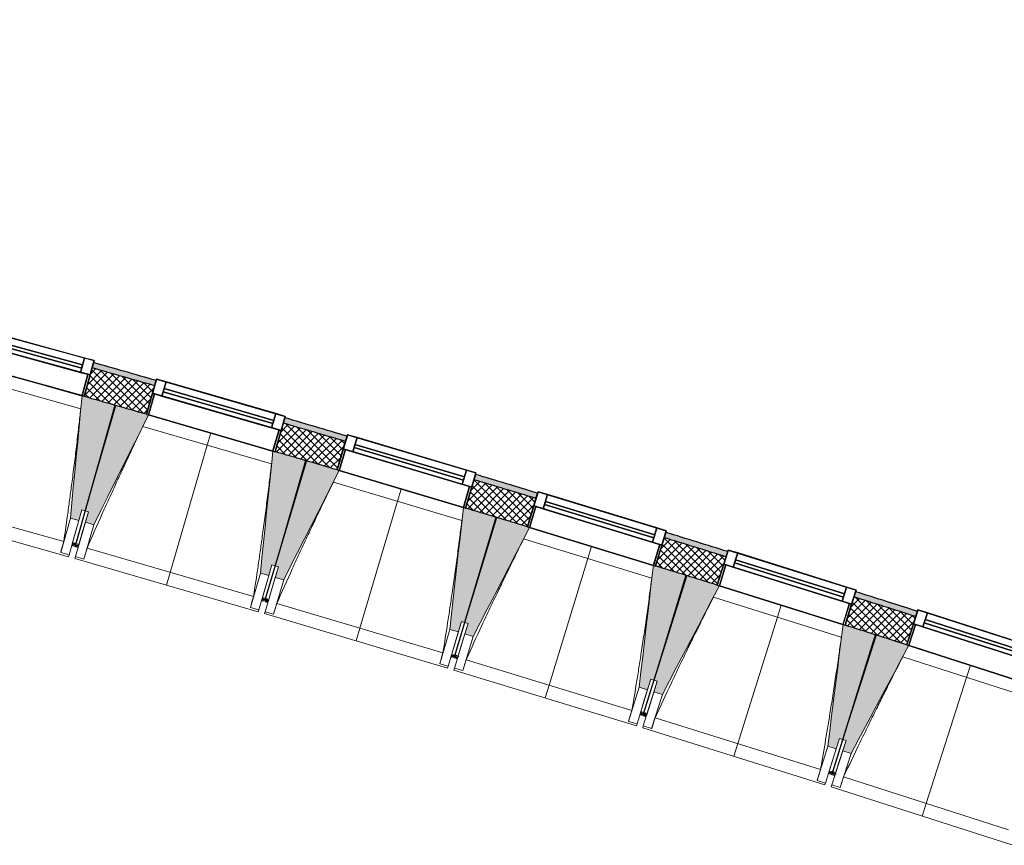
# Model space of a CAD drawing. Header units: centimetres. Extents: x -2631 to 3067, y -3659 to 381.
# Tile 142 of 149: x 1278 to 1727, y -3607 to -3231. Entities that reach past the tile are written whole.
import ezdxf

# ---------------------------------------------------------------- set-up
doc = ezdxf.new("R2010")
doc.units = ezdxf.units.CM
doc.linetypes.add('Tiret_2_', pattern=[0.25, 0.125, -0.125])
for name, color, linetype, lineweight in [('0-1', 7, 'Continuous', 5), ('ANNOTATIONS-1', 7, 'Continuous', 25), ('HACHURE_C-3', 7, 'Continuous', 18), ('MENUISERIES', 7, 'Continuous', 18), ('MENUISERIES-1', 7, 'Continuous', 25), ('MUR', 7, 'Continuous', 25), ('MUR_C', 7, 'Continuous', 25), ('OSSATURE', 7, 'Continuous', 18), ('OSSATURE_C', 7, 'Continuous', 18), ('SOL', 7, 'Continuous', 25), ('Z', 7, 'Continuous', 18)]:
    doc.layers.add(name, color=color, linetype=linetype, lineweight=lineweight)
doc.layers.add('A-ANNO-NPLT', color=7, linetype='Continuous', lineweight=25, plot=False)
for name, color, linetype, lineweight, true_color in [('A-GLAZ-GLAS', 7, 'Continuous', 25, 0x5c63b1), ('ANNOTATIONS-3', 4, 'Tiret_2_', 100, 0x00ffff), ('HACHURE_C-2', 7, 'Continuous', 5, 0xdadada), ('MENUISERIES-2', 7, 'Continuous', 25, 0x5c63b1), ('OSSATURE-1', 7, 'Continuous', 5, 0x787878), ('OSSATURE-2', 5, 'Continuous', 25, 0x0000ff)]:
    doc.layers.add(name, color=color, linetype=linetype, lineweight=lineweight, true_color=true_color)

# ---------------------------------------------------------------- blocks, each defined once
blk = doc.blocks.new('XXX_VIDE FENETRE - 590-V22-2021_015_1114_DCE_1_50_Sols')
at = {"layer": 'A-ANNO-NPLT'}
for p, q in [((-30.51, 0), (-30.51, -10)), ((-29.51, 0), (-30.51, 0)), ((-29.51, -10), (-29.51, 0)), ((30.51, 0), (29.51, 0)), ((29.51, 0), (29.51, -10)), ((30.51, -10), (30.51, 0)), ((-30.51, -10), (-29.51, -10)), ((-26.01, -10), (-30.51, -10)), ((-30.51, -10), (-30.51, -16.75)), ((-26.01, -16.75), (-26.01, -10)), ((26.01, -10), (26.01, -16.75)), ((30.51, -10), (26.01, -10)), ((29.51, -10), (30.51, -10)), ((30.51, -16.75), (30.51, -10)), ((-30.51, -16.75), (-26.01, -16.75)), ((26.01, -16.75), (30.51, -16.75))]:
    blk.add_line(p, q, dxfattribs=at)
at = {"layer": 'A-GLAZ-GLAS'}
for p, q in [((26.01, -12), (-26.01, -12)), ((-26.01, -12), (-26.01, -13.5)), ((26.01, -13.5), (26.01, -12)), ((-26.01, -13.5), (26.01, -13.5))]:
    blk.add_line(p, q, dxfattribs=at)
at = {"layer": 'MENUISERIES-1'}
for p, q in [((-30.51, 0), (29.55, 0)), ((-30.51, -10), (-30.51, 0)), ((29.51, 0), (-29.51, 0)), ((29.51, -0.22), (29.51, 0)), ((-29.51, -0.06), (-29.51, -10)), ((29.51, -10), (29.51, -0.28)), ((30.51, -0.29), (30.51, -10)), ((30.51, -10), (-30.51, -10)), ((-30.51, -16.75), (-30.51, -10)), ((-30.51, -10), (30.51, -10)), ((-29.51, -10), (29.51, -10)), ((-26.01, -10), (-26.01, -16.75)), ((26.01, -10), (-26.01, -10)), ((26.01, -16.75), (26.01, -10)), ((30.51, -10), (30.51, -16.75)), ((30.51, -16.75), (-30.51, -16.75)), ((-26.01, -16.75), (26.01, -16.75))]:
    blk.add_line(p, q, dxfattribs=at)
at = {"layer": 'MENUISERIES-2'}
for p, q in [((-26.01, -13.5), (-26.01, -12)), ((-26.01, -12), (26.01, -12)), ((26.01, -12), (26.01, -13.5)), ((26.01, -13.5), (-26.01, -13.5))]:
    blk.add_line(p, q, dxfattribs=at)
blk = doc.blocks.new('XXX_VIDE FENETRE - 590-389517-2021_015_1114_DCE_1_50_Sols')
at = {"layer": 'A-ANNO-NPLT'}
for p, q in [((-30.51, 0), (-30.51, -10)), ((-29.51, 0), (-30.51, 0)), ((-29.51, -10), (-29.51, 0)), ((30.51, 0), (29.51, 0)), ((29.51, 0), (29.51, -10)), ((30.51, -10), (30.51, 0)), ((-30.51, -10), (-29.51, -10)), ((-26.01, -10), (-30.51, -10)), ((-30.51, -10), (-30.51, -16.75)), ((-26.01, -16.75), (-26.01, -10)), ((26.01, -10), (26.01, -16.75)), ((30.51, -10), (26.01, -10)), ((29.51, -10), (30.51, -10)), ((30.51, -16.75), (30.51, -10)), ((-30.51, -16.75), (-26.01, -16.75)), ((26.01, -16.75), (30.51, -16.75))]:
    blk.add_line(p, q, dxfattribs=at)
at = {"layer": 'A-GLAZ-GLAS'}
for p, q in [((26.01, -12), (-26.01, -12)), ((-26.01, -12), (-26.01, -13.5)), ((26.01, -13.5), (26.01, -12)), ((-26.01, -13.5), (26.01, -13.5))]:
    blk.add_line(p, q, dxfattribs=at)
at = {"layer": 'MENUISERIES-1'}
for p, q in [((-29.51, 0), (29.51, 0)), ((29.51, 0), (-29.51, 0)), ((-30.51, -10), (-30.51, -0.07)), ((-29.51, -0.07), (-29.51, -10)), ((29.51, -10), (29.51, -0.07)), ((30.51, -0.07), (30.51, -10)), ((30.51, -10), (-30.51, -10)), ((-30.51, -16.75), (-30.51, -10)), ((-30.51, -10), (30.51, -10)), ((-29.51, -10), (29.51, -10)), ((-26.01, -10), (-26.01, -16.75)), ((26.01, -10), (-26.01, -10)), ((26.01, -16.75), (26.01, -10)), ((30.51, -10), (30.51, -16.75)), ((30.51, -16.75), (-30.51, -16.75)), ((-26.01, -16.75), (26.01, -16.75))]:
    blk.add_line(p, q, dxfattribs=at)
at = {"layer": 'MENUISERIES-2'}
for p, q in [((-26.01, -13.5), (-26.01, -12)), ((-26.01, -12), (26.01, -12)), ((26.01, -12), (26.01, -13.5)), ((26.01, -13.5), (-26.01, -13.5))]:
    blk.add_line(p, q, dxfattribs=at)
blk = doc.blocks.new('B02_ARC_rvt-1-2021_015_1114_DCE_1_50_Sols')
at = {"layer": 'HACHURE_C-2'}
h = blk.add_hatch(color=256, dxfattribs=at)
h.paths.add_polyline_path([(1836.41, -3551.3), (1837.2, -3548.93), (1831.23, -3546.94), (1830.44, -3549.32), (1836.02, -3551.17)])
h.paths.add_polyline_path([(1772.49, -3530.22), (1773.27, -3527.84), (1745.15, -3518.69), (1744.39, -3521.07), (1772.09, -3530.09)])
h.paths.add_polyline_path([(1686.3, -3502.39), (1687.06, -3500.01), (1658.88, -3491.05), (1658.13, -3493.44), (1685.23, -3502.05)])
h.paths.add_polyline_path([(1599.91, -3475.18), (1600.66, -3472.79), (1572.41, -3464.04), (1571.68, -3466.43), (1599.52, -3475.05)])
h.paths.add_polyline_path([(1513.33, -3448.59), (1514.06, -3446.2), (1485.75, -3437.65), (1485.04, -3440.05), (1512.3, -3448.28)])
h.paths.add_polyline_path([(1426.56, -3422.62), (1427.27, -3420.23), (1398.9, -3411.89), (1398.2, -3414.29), (1425.55, -3422.33)])
h.paths.add_polyline_path([(1339.6, -3397.28), (1340.3, -3394.88), (1311.76, -3386.71), (1311.1, -3389.13), (1338.61, -3397)])
h.paths.add_polyline_path([(1252.37, -3372.54), (1253.03, -3370.13), (1224.66, -3362.23), (1223.99, -3364.64), (1251.37, -3372.26)])
h.paths.add_polyline_path([(1165.15, -3348.48), (1165.81, -3346.07), (1125.8, -3335.26), (1087.05, -3324.93), (1086.42, -3327.34), (1135.26, -3340.41), (1164.2, -3348.23)])
h.paths.add_polyline_path([(1025.48, -3311.36), (1026.12, -3308.94), (1004.82, -3303.43), (1004.19, -3305.84), (1024.3, -3311.05)])
h.paths.add_polyline_path([(943.14, -3290.27), (943.76, -3287.85), (921.08, -3282.14), (920.45, -3284.56), (942.06, -3289.99)])
h.paths.add_polyline_path([(859.29, -3269.4), (859.92, -3266.98), (838.4, -3261.72), (837.77, -3264.14), (858.47, -3269.2)])
h.paths.add_polyline_path([(776.51, -3249.4), (777.14, -3246.98), (733.07, -3236.58), (707.31, -3230.56), (706.74, -3233), (742.24, -3241.29), (776.08, -3249.3)])
at = {"layer": 'HACHURE_C-3'}
h = blk.add_hatch(dxfattribs=at)
h.set_pattern_fill('FP_1', color=256, style=0, pattern_type=2)
h.set_pattern_definition([(45, (0, 0), (-1.767767, 1.767767), []), (135, (0, 0), (-1.767767, -1.767767), [])])
h.paths.add_polyline_path([(1844.91, -3568.37), (1849.21, -3555.57), (1830.44, -3549.32), (1826.22, -3562.14), (1842.81, -3567.66)])
h.paths.add_polyline_path([(1768.27, -3543.04), (1772.49, -3530.22), (1744.39, -3521.07), (1740.26, -3533.92), (1758.44, -3539.83)])
h.paths.add_polyline_path([(1682.17, -3515.24), (1686.3, -3502.39), (1658.13, -3493.44), (1654.1, -3506.32), (1672.22, -3512.07)])
h.paths.add_polyline_path([(1595.87, -3488.06), (1599.91, -3475.18), (1571.68, -3466.43), (1567.79, -3479.36), (1595.87, -3488.06)])
h.paths.add_polyline_path([(1509.38, -3461.5), (1513.33, -3448.59), (1485.04, -3440.05), (1481.18, -3452.99), (1509.37, -3461.5)])
h.paths.add_polyline_path([(1422.7, -3435.56), (1426.5, -3422.61), (1398.2, -3414.29), (1394.44, -3427.25), (1422.69, -3435.56)])
h.paths.add_polyline_path([(1335.84, -3410.25), (1339.6, -3397.28), (1311.1, -3389.13), (1307.52, -3402.14), (1335.82, -3410.25)])
h.paths.add_polyline_path([(1248.8, -3385.56), (1252.37, -3372.54), (1223.99, -3364.64), (1220.42, -3377.66), (1248.72, -3385.54)])
h.paths.add_polyline_path([(1161.58, -3361.5), (1165.15, -3348.48), (1122.31, -3336.92), (1086.42, -3327.34), (1083.01, -3340.41), (1125.8, -3351.83), (1161.56, -3361.5)])
h.paths.add_polyline_path([(1022.07, -3324.42), (1025.48, -3311.36), (1004.19, -3305.84), (1000.77, -3318.91), (1021.77, -3324.34)])
h.paths.add_polyline_path([(939.73, -3303.33), (943.14, -3290.27), (920.45, -3284.56), (917.03, -3297.62), (939.53, -3303.28)])
h.paths.add_polyline_path([(855.88, -3282.46), (859.29, -3269.4), (837.77, -3264.14), (834.36, -3277.21), (848.53, -3280.67)])
h.paths.add_polyline_path([(773.1, -3262.46), (776.51, -3249.4), (722.08, -3236.58), (706.74, -3233), (703.69, -3246.15), (741.64, -3255.02)])
at = {"layer": 'MUR'}
for p, q in [((1307.52, -3402.14), (1311.76, -3386.71)), ((1340.3, -3394.88), (1335.84, -3410.24)), ((1306.55, -3401.87), (1290.19, -3397.22)), ((1394.45, -3427.23), (1398.9, -3411.89)), ((1427.27, -3420.23), (1422.71, -3435.54)), ((1481.19, -3452.95), (1485.75, -3437.65)), ((1514.06, -3446.2), (1509.39, -3461.46)), ((1567.75, -3479.29), (1572.41, -3464.04)), ((1600.66, -3472.79), (1595.89, -3488)), ((1654.12, -3506.25), (1658.88, -3491.05)), ((1687.06, -3500.01), (1682.19, -3515.17)), ((1689.39, -3517.54), (1683.12, -3515.54))]:
    blk.add_line(p, q, dxfattribs=at)
at = {"layer": 'MUR_C'}
for p, q in [((1311.76, -3386.71), (1307.52, -3402.14)), ((1335.84, -3410.25), (1340.3, -3394.88)), ((1398.9, -3411.89), (1394.44, -3427.25)), ((1422.7, -3435.56), (1427.27, -3420.23)), ((1485.75, -3437.65), (1481.18, -3452.99)), ((1509.38, -3461.5), (1514.06, -3446.2)), ((1572.41, -3464.04), (1567.74, -3479.34)), ((1595.87, -3488.06), (1600.66, -3472.79)), ((1658.88, -3491.05), (1654.1, -3506.32)), ((1682.17, -3515.24), (1687.06, -3500.01))]:
    blk.add_line(p, q, dxfattribs=at)
for radius, start, end in [(12589.98, 73.959615, 74.094548), (12592.48, 73.95959, 74.09466), (12576.48, 73.959754, 74.093948), (12592.48, 73.547401, 73.681949), (12589.98, 73.547426, 73.681919), (12576.48, 73.547564, 73.681759), (12592.48, 73.135212, 73.26976), (12589.98, 73.135238, 73.26973), (12576.48, 73.135375, 73.26957), (12589.98, 72.72305, 72.857542), (12592.48, 72.723025, 72.857571), (12576.48, 72.723187, 72.857381), (12589.98, 72.310863, 72.445354), (12592.48, 72.310837, 72.445383), (12576.48, 72.310999, 72.445192)]:
    blk.add_arc((-2139.2, -15497.1), radius, start, end, dxfattribs=at)
at = {"layer": 'SOL'}
for p, q in [((1321.91, -3406.25), (1321.46, -3406.12)), ((1321.46, -3406.12), (1321.91, -3406.25)), ((1408.8, -3431.47), (1408.35, -3431.33)), ((1408.35, -3431.33), (1408.8, -3431.47)), ((1495.51, -3457.3), (1495.06, -3457.17)), ((1495.06, -3457.17), (1495.51, -3457.3)), ((1582.03, -3483.76), (1581.58, -3483.62)), ((1581.58, -3483.62), (1582.03, -3483.76)), ((1668.36, -3510.84), (1667.91, -3510.7)), ((1667.91, -3510.7), (1668.36, -3510.84))]:
    blk.add_line(p, q, dxfattribs=at)
at = {"layer": 'MENUISERIES'}
for name, p, rotation in [('XXX_VIDE FENETRE - 590-V22-2021_015_1114_DCE_1_50_Sols', (1278.14, -3393.92), 164.6538279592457), ('XXX_VIDE FENETRE - 590-389517-2021_015_1114_DCE_1_50_Sols', (1365.13, -3418.8), 163.8305585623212), ('XXX_VIDE FENETRE - 590-389517-2021_015_1114_DCE_1_50_Sols', (1451.93, -3444.31), 163.4189238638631), ('XXX_VIDE FENETRE - 590-389517-2021_015_1114_DCE_1_50_Sols', (1538.55, -3470.44), 163.0072891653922), ('XXX_VIDE FENETRE - 590-389517-2021_015_1114_DCE_1_50_Sols', (1624.98, -3497.19), 162.5956544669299), ('XXX_VIDE FENETRE - 590-389517-2021_015_1114_DCE_1_50_Sols', (1711.22, -3524.57), 162.1840197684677)]:
    blk.add_blockref(name, p, dxfattribs=dict(at, rotation=rotation))
blk = doc.blocks.new('20_MUR PREFA_01 - MODULE_01 B-V32-2021_015_1114_DCE_1_50_Sols')
at = {"layer": 'Z'}
for p, q in [((0, 72.21), (0, 66.14)), ((0, 66.14), (0, 5.87)), ((0, 0.07), (0, 5.85))]:
    blk.add_line(p, q, dxfattribs=at)
blk = doc.blocks.new('20_MUR PREFA_01 - MODULE_01 B-3165811-2021_015_1114_DCE_1_50_Sols')
at = {"layer": 'Z'}
for p, q in [((0, 72.21), (0, 66.14)), ((0, 66.14), (0, 5.85)), ((0, 0.07), (0, 5.85))]:
    blk.add_line(p, q, dxfattribs=at)
blk = doc.blocks.new('B02_DC_STR_rvt-1-2021_015_1114_DCE_1_50_Sols')
at = {"layer": 'OSSATURE-1'}
for points in [[(1305.09, -3458.61), (1306.44, -3453.8), (1307.89, -3454.21), (1321.47, -3406.08), (1306.55, -3401.87), (1301.24, -3457.53)], [(1311.89, -3460.57), (1336.78, -3410.59), (1335.82, -3410.31), (1335.82, -3410.24), (1321.93, -3406.21), (1308, -3454.24), (1309.44, -3454.66), (1308.05, -3459.46), (1309.44, -3459.86)], [(1391.61, -3483.69), (1393, -3478.89), (1394.44, -3479.3), (1408.37, -3431.27), (1394.45, -3427.23), (1394.43, -3427.3), (1393.47, -3427.05), (1387.76, -3482.57), (1389.91, -3483.2)], [(1398.4, -3485.7), (1423.65, -3435.89), (1422.69, -3435.61), (1422.69, -3435.53), (1408.82, -3431.4), (1394.55, -3479.34), (1395.99, -3479.76), (1394.56, -3484.56), (1395.99, -3484.98)], [(1477.94, -3509.38), (1479.37, -3504.59), (1480.81, -3505.02), (1495.08, -3457.09), (1481.19, -3452.95), (1481.17, -3453.02), (1480.22, -3452.75), (1474.11, -3508.24), (1476.4, -3508.92)], [(1484.72, -3511.44), (1510.33, -3461.82), (1509.37, -3461.53), (1509.37, -3461.45), (1495.54, -3457.23), (1480.92, -3505.05), (1482.36, -3505.49), (1480.92, -3510.28), (1482.36, -3510.72)], [(1564.1, -3535.7), (1565.56, -3530.92), (1566.99, -3531.36), (1581.61, -3483.53), (1567.75, -3479.29), (1567.73, -3479.36), (1566.77, -3479.09), (1560.27, -3534.53), (1562.71, -3535.28)], [(1570.86, -3537.81), (1596.82, -3488.37), (1595.87, -3488.07), (1595.87, -3488), (1582.06, -3483.67), (1567.1, -3531.39), (1568.54, -3531.84), (1567.04, -3536.61), (1568.54, -3537.08)], [(1650.06, -3562.63), (1651.55, -3557.86), (1652.98, -3558.31), (1667.94, -3510.59), (1654.12, -3506.25), (1654.1, -3506.32), (1653.14, -3506.04), (1646.24, -3561.44), (1648.83, -3562.25)], [(1656.8, -3564.79), (1683.12, -3515.54), (1682.17, -3515.23), (1682.17, -3515.16), (1668.4, -3510.73), (1653.1, -3558.35), (1654.52, -3558.81), (1652.99, -3563.57), (1654.52, -3564.06)]]:
    blk.add_hatch(color=256, dxfattribs=at).paths.add_polyline_path(points)
at = {"layer": 'ANNOTATIONS-1'}
blk.add_line((1495.54, -3457.23), (1495.08, -3457.09), dxfattribs=at)
at = {"layer": 'ANNOTATIONS-3'}
for p, q in [((1304.94, -3470.18), (1302.05, -3469.36)), ((1391.38, -3495.26), (1388.5, -3494.41)), ((1477.63, -3520.95), (1474.76, -3520.08)), ((1563.7, -3547.26), (1560.84, -3546.37)), ((1649.58, -3574.18), (1646.72, -3573.28))]:
    blk.add_line(p, q, dxfattribs=at)
at = {"layer": 'OSSATURE'}
for p, q in [((1305.95, -3407.77), (1247.19, -3391.19)), ((1278.14, -3393.92), (1306.54, -3401.94)), ((1336.78, -3410.59), (1393.47, -3427.02)), ((1392.83, -3432.86), (1334.2, -3415.86)), ((1423.65, -3435.89), (1480.22, -3452.73)), ((1479.54, -3458.56), (1421.03, -3441.14)), ((1222.21, -3446.79), (1298.19, -3468.23)), ((1216.69, -3451.53), (1300.42, -3475.16)), ((1301.24, -3457.53), (1296.81, -3473.2)), ((1307.89, -3454.21), (1303.52, -3469.68)), ((1303.52, -3469.68), (1308, -3454.24)), ((1306.44, -3453.8), (1303.6, -3463.89)), ((1306.52, -3464.73), (1309.44, -3454.66)), ((1305.09, -3458.61), (1300.66, -3474.29)), ((1303.51, -3475.1), (1308.05, -3459.46)), ((1307.35, -3476.22), (1311.89, -3460.57)), ((1510.33, -3461.82), (1566.78, -3479.07)), ((1303.6, -3463.89), (1302.08, -3469.27)), ((1304.96, -3470.1), (1306.52, -3464.73)), ((1302.05, -3469.36), (1302.02, -3469.48)), ((1302.02, -3469.48), (1303.46, -3469.88)), ((1303.46, -3469.88), (1303.5, -3469.77)), ((1303.49, -3469.77), (1303.46, -3469.88)), ((1303.46, -3469.88), (1304.9, -3470.3)), ((1304.9, -3470.3), (1304.94, -3470.19)), ((1566.06, -3484.89), (1507.67, -3467.05)), ((1296.81, -3473.2), (1296.82, -3473.18)), ((1300.66, -3474.29), (1296.81, -3473.2)), ((1300.67, -3474.26), (1300.42, -3475.16)), ((1303.26, -3475.97), (1303.52, -3475.08)), ((1307.35, -3476.22), (1303.51, -3475.1)), ((1308.81, -3471.27), (1384.64, -3493.26)), ((1303.26, -3475.97), (1386.82, -3500.2)), ((1307.36, -3476.19), (1307.35, -3476.22)), ((1394.44, -3479.3), (1389.96, -3494.74)), ((1389.96, -3494.75), (1394.55, -3479.34)), ((1393, -3478.89), (1390.08, -3488.96)), ((1393, -3489.81), (1395.99, -3479.76)), ((1387.76, -3482.57), (1383.23, -3498.22)), ((1391.61, -3483.69), (1387.07, -3499.33)), ((1389.91, -3500.17), (1394.56, -3484.56)), ((1390.08, -3488.96), (1388.52, -3494.33)), ((1393.75, -3501.31), (1398.4, -3485.7)), ((1596.82, -3488.37), (1653.14, -3506.02)), ((1391.4, -3495.17), (1393, -3489.81)), ((1652.38, -3511.84), (1594.13, -3493.58)), ((1388.5, -3494.41), (1388.46, -3494.53)), ((1388.46, -3494.53), (1389.9, -3494.95)), ((1389.9, -3494.95), (1389.94, -3494.83)), ((1389.94, -3494.83), (1389.9, -3494.95)), ((1389.9, -3494.95), (1391.34, -3495.38)), ((1391.34, -3495.38), (1391.38, -3495.26)), ((1395.24, -3496.37), (1470.91, -3518.9)), ((1383.23, -3498.22), (1383.23, -3498.19)), ((1387.07, -3499.33), (1383.23, -3498.22)), ((1387.08, -3499.31), (1386.82, -3500.2)), ((1389.66, -3501.03), (1389.92, -3500.14)), ((1389.66, -3501.03), (1473.04, -3525.86)), ((1393.75, -3501.31), (1389.91, -3500.17)), ((1393.76, -3501.29), (1393.75, -3501.31)), ((1480.81, -3505.02), (1476.22, -3520.43)), ((1476.22, -3520.43), (1480.92, -3505.05)), ((1479.37, -3504.59), (1476.38, -3514.64)), ((1479.29, -3515.52), (1482.36, -3505.49)), ((1474.11, -3508.24), (1469.46, -3523.85)), ((1477.94, -3509.38), (1473.3, -3524.99)), ((1476.13, -3525.85), (1480.89, -3510.27)), ((1479.96, -3527.02), (1484.72, -3511.44)), ((1476.38, -3514.64), (1474.78, -3520)), ((1477.66, -3520.87), (1479.29, -3515.52)), ((1474.76, -3520.08), (1474.72, -3520.2)), ((1474.72, -3520.2), (1476.16, -3520.63)), ((1689.39, -3517.55), (1726.61, -3529.51)), ((1469.46, -3523.85), (1469.47, -3523.83)), ((1473.3, -3524.99), (1469.46, -3523.85)), ((1473.3, -3524.97), (1473.04, -3525.86)), ((1476.16, -3520.63), (1476.2, -3520.52)), ((1476.2, -3520.52), (1476.16, -3520.63)), ((1476.16, -3520.63), (1477.6, -3521.07)), ((1477.6, -3521.07), (1477.63, -3520.95)), ((1481.49, -3522.09), (1557, -3545.17)), ((1738.51, -3539.41), (1680.39, -3520.73)), ((1475.87, -3526.72), (1476.14, -3525.83)), ((1475.87, -3526.72), (1559.07, -3552.14)), ((1479.96, -3527.02), (1476.13, -3525.85)), ((1479.97, -3527), (1479.96, -3527.02)), ((1566.99, -3531.36), (1562.29, -3546.73)), ((1562.29, -3546.73), (1567.1, -3531.39)), ((1565.56, -3530.92), (1562.49, -3540.95)), ((1565.4, -3541.84), (1568.54, -3531.84)), ((1560.27, -3534.53), (1555.51, -3550.11)), ((1564.1, -3535.7), (1559.34, -3551.28)), ((1562.17, -3552.15), (1567.04, -3536.61)), ((1565.98, -3553.35), (1570.86, -3537.81)), ((1562.49, -3540.95), (1560.86, -3546.29)), ((1563.73, -3547.18), (1565.4, -3541.84)), ((1560.83, -3546.37), (1560.8, -3546.5)), ((1560.8, -3546.5), (1562.23, -3546.93)), ((1562.23, -3546.93), (1562.27, -3546.81)), ((1562.27, -3546.81), (1562.23, -3546.93)), ((1562.23, -3546.93), (1563.66, -3547.38)), ((1563.66, -3547.38), (1563.7, -3547.26)), ((1555.51, -3550.11), (1555.51, -3550.08)), ((1559.34, -3551.28), (1555.51, -3550.11)), ((1559.34, -3551.25), (1559.07, -3552.14)), ((1567.55, -3548.44), (1642.89, -3572.05)), ((1561.9, -3553.02), (1562.18, -3552.13)), ((1561.9, -3553.02), (1644.91, -3579.04)), ((1565.98, -3553.35), (1562.17, -3552.15)), ((1566, -3553.33), (1565.98, -3553.35)), ((1652.98, -3558.31), (1648.17, -3573.65)), ((1648.18, -3573.65), (1653.1, -3558.35)), ((1651.55, -3557.86), (1648.42, -3567.87)), ((1651.31, -3568.79), (1654.52, -3558.81)), ((1646.24, -3561.44), (1641.37, -3576.98)), ((1650.06, -3562.63), (1645.18, -3578.18)), ((1648.01, -3579.07), (1652.99, -3563.57)), ((1651.82, -3580.3), (1656.8, -3564.79)), ((1648.42, -3567.87), (1646.74, -3573.2)), ((1649.6, -3574.11), (1651.31, -3568.79)), ((1646.72, -3573.28), (1646.68, -3573.4)), ((1646.68, -3573.4), (1648.11, -3573.85)), ((1648.11, -3573.85), (1648.15, -3573.73)), ((1648.15, -3573.73), (1648.11, -3573.85)), ((1648.11, -3573.85), (1649.54, -3574.31)), ((1649.54, -3574.31), (1649.58, -3574.19)), ((1641.37, -3576.98), (1641.37, -3576.95)), ((1645.18, -3578.18), (1641.37, -3576.98)), ((1645.19, -3578.15), (1644.91, -3579.04)), ((1653.42, -3575.39), (1728.58, -3599.55)), ((1647.73, -3579.93), (1648.02, -3579.05)), ((1647.73, -3579.93), (1730.56, -3606.55)), ((1651.82, -3580.3), (1648.01, -3579.07)), ((1651.83, -3580.27), (1651.82, -3580.3))]:
    blk.add_line(p, q, dxfattribs=at)
at = {"layer": 'OSSATURE', "flags": 128}
for points in [[(1296.82, -3473.18), (1297.09, -3472.19), (1297.37, -3471.2), (1297.64, -3470.21), (1297.92, -3469.22), (1298.19, -3468.23)], [(1308.81, -3471.27), (1308.52, -3472.26), (1308.23, -3473.24), (1307.94, -3474.23), (1307.65, -3475.21), (1307.36, -3476.19)], [(1383.23, -3498.19), (1383.51, -3497.21), (1383.8, -3496.22), (1384.08, -3495.23), (1384.36, -3494.24), (1384.64, -3493.26)], [(1395.24, -3496.37), (1394.95, -3497.36), (1394.65, -3498.34), (1394.35, -3499.32), (1394.06, -3500.3), (1393.76, -3501.29)], [(1469.47, -3523.83), (1469.76, -3522.84), (1470.05, -3521.86), (1470.33, -3520.87), (1470.62, -3519.89), (1470.91, -3518.9)], [(1481.49, -3522.09), (1481.19, -3523.07), (1480.88, -3524.06), (1480.58, -3525.04), (1480.27, -3526.02), (1479.97, -3527)], [(1555.51, -3550.08), (1555.81, -3549.1), (1556.11, -3548.12), (1556.4, -3547.13), (1556.7, -3546.15), (1557, -3545.17)], [(1567.55, -3548.44), (1567.24, -3549.41), (1566.93, -3550.39), (1566.62, -3551.37), (1566.31, -3552.35), (1566, -3553.33)], [(1641.37, -3576.95), (1641.68, -3575.97), (1641.98, -3574.99), (1642.28, -3574.01), (1642.58, -3573.03), (1642.89, -3572.05)], [(1653.42, -3575.39), (1653.1, -3576.37), (1652.78, -3577.35), (1652.46, -3578.32), (1652.15, -3579.3), (1651.83, -3580.27)]]:
    blk.add_lwpolyline(points, dxfattribs=at)
at = {"layer": 'OSSATURE'}
for points, knots in [([(1298.19, -3468.23), (1298.86, -3463.69), (1299.84, -3456.86), (1301.09, -3447.76), (1302.08, -3440.35), (1303.1, -3432.36), (1304.14, -3423.8), (1305.09, -3415.6), (1305.67, -3410.25), (1305.94, -3407.77)], [0, 0, 0, 0, 0.2222222, 0.3333333, 0.4444444, 0.5833333, 0.7222222, 0.8611111, 0.9816328, 0.9816328, 0.9816328, 0.9816328]), ([(1334.21, -3415.86), (1332.37, -3419.66), (1329.55, -3425.55), (1325.8, -3433.54), (1322.66, -3440.32), (1319.31, -3447.64), (1314.58, -3458.12), (1311.11, -3466), (1308.81, -3471.27)], [0.0183454, 0.0183454, 0.0183454, 0.0183454, 0.2222222, 0.3333333, 0.4444444, 0.5833333, 0.7222222, 1, 1, 1, 1]), ([(1384.64, -3493.26), (1385.35, -3488.72), (1386.37, -3481.9), (1387.69, -3472.81), (1388.73, -3465.4), (1389.81, -3457.43), (1390.91, -3448.87), (1391.92, -3440.67), (1392.54, -3435.33), (1392.82, -3432.85)], [0, 0, 0, 0, 0.2222222, 0.3333333, 0.4444444, 0.5833333, 0.7222222, 0.8611111, 0.9816328, 0.9816328, 0.9816328, 0.9816328]), ([(1421.04, -3441.14), (1419.17, -3444.93), (1416.31, -3450.8), (1412.5, -3458.77), (1409.31, -3465.52), (1405.91, -3472.82), (1401.11, -3483.27), (1397.58, -3491.12), (1395.24, -3496.37)], [0.0183454, 0.0183454, 0.0183454, 0.0183454, 0.2222222, 0.3333333, 0.4444444, 0.5833333, 0.7222222, 1, 1, 1, 1]), ([(1470.91, -3518.9), (1471.65, -3514.37), (1472.72, -3507.56), (1474.11, -3498.47), (1475.2, -3491.08), (1476.33, -3483.11), (1477.5, -3474.56), (1478.57, -3466.37), (1479.23, -3461.04), (1479.53, -3458.56)], [0, 0, 0, 0, 0.2222222, 0.3333333, 0.4444444, 0.5833333, 0.7222222, 0.8611111, 0.9816328, 0.9816328, 0.9816328, 0.9816328]), ([(1507.68, -3467.05), (1505.79, -3470.83), (1502.88, -3476.67), (1499.02, -3484.61), (1495.78, -3491.35), (1492.32, -3498.62), (1487.45, -3509.03), (1483.86, -3516.86), (1481.49, -3522.09)], [0.0183454, 0.0183454, 0.0183454, 0.0183454, 0.2222222, 0.3333333, 0.4444444, 0.5833333, 0.7222222, 1, 1, 1, 1]), ([(1557, -3545.17), (1557.76, -3540.64), (1558.89, -3533.84), (1560.34, -3524.76), (1561.48, -3517.37), (1562.67, -3509.41), (1563.9, -3500.87), (1565.03, -3492.69), (1565.73, -3487.36), (1566.04, -3484.89)], [0, 0, 0, 0, 0.2222222, 0.3333333, 0.4444444, 0.5833333, 0.7222222, 0.8611111, 0.9816328, 0.9816328, 0.9816328, 0.9816328]), ([(1594.14, -3493.58), (1592.21, -3497.34), (1589.27, -3503.17), (1585.34, -3511.08), (1582.06, -3517.79), (1578.55, -3525.04), (1573.6, -3535.42), (1569.96, -3543.22), (1567.55, -3548.44)], [0.0183454, 0.0183454, 0.0183454, 0.0183454, 0.2222222, 0.3333333, 0.4444444, 0.5833333, 0.7222222, 1, 1, 1, 1]), ([(1642.89, -3572.05), (1643.69, -3567.52), (1644.86, -3560.73), (1646.37, -3551.67), (1647.57, -3544.29), (1648.82, -3536.34), (1650.11, -3527.81), (1651.3, -3519.64), (1652.03, -3514.31), (1652.37, -3511.84)], [0, 0, 0, 0, 0.2222222, 0.3333333, 0.4444444, 0.5833333, 0.7222222, 0.8611111, 0.9816328, 0.9816328, 0.9816328, 0.9816328]), ([(1680.4, -3520.73), (1678.45, -3524.48), (1675.46, -3530.28), (1671.48, -3538.17), (1668.14, -3544.85), (1664.59, -3552.08), (1659.57, -3562.42), (1655.86, -3570.19), (1653.42, -3575.39)], [0.0183454, 0.0183454, 0.0183454, 0.0183454, 0.2222222, 0.3333333, 0.4444444, 0.5833333, 0.7222222, 1, 1, 1, 1])]:
    blk.add_open_spline(points, degree=3, knots=knots, dxfattribs=at)
at = {"layer": 'OSSATURE_C'}
for p, q in [((1321.47, -3406.08), (1306.55, -3401.87)), ((1307.89, -3454.21), (1321.47, -3406.08)), ((1321.93, -3406.21), (1308, -3454.24)), ((1335.84, -3410.24), (1321.93, -3406.21)), ((1408.37, -3431.27), (1394.44, -3427.23)), ((1394.44, -3479.3), (1408.37, -3431.27)), ((1408.82, -3431.4), (1394.55, -3479.34)), ((1422.71, -3435.54), (1408.82, -3431.4)), ((1495.08, -3457.09), (1481.19, -3452.95)), ((1301.24, -3457.53), (1305.09, -3458.61)), ((1305.09, -3458.61), (1306.44, -3453.8)), ((1306.44, -3453.8), (1307.89, -3454.21)), ((1308, -3454.24), (1309.44, -3454.66)), ((1309.44, -3454.66), (1308.05, -3459.46)), ((1480.81, -3505.02), (1495.08, -3457.09)), ((1495.54, -3457.23), (1480.92, -3505.05)), ((1509.39, -3461.46), (1495.54, -3457.23)), ((1308.05, -3459.46), (1311.89, -3460.57)), ((1391.61, -3483.69), (1393, -3478.89)), ((1393, -3478.89), (1394.44, -3479.3)), ((1394.55, -3479.34), (1395.99, -3479.76)), ((1395.99, -3479.76), (1394.56, -3484.56)), ((1581.61, -3483.53), (1567.74, -3479.29)), ((1387.76, -3482.57), (1391.61, -3483.69)), ((1394.56, -3484.56), (1398.4, -3485.7)), ((1566.99, -3531.36), (1581.61, -3483.53)), ((1582.06, -3483.67), (1567.1, -3531.39)), ((1595.89, -3488), (1582.06, -3483.67)), ((1477.94, -3509.38), (1479.37, -3504.59)), ((1479.37, -3504.59), (1480.81, -3505.02)), ((1482.36, -3505.49), (1480.89, -3510.27)), ((1480.92, -3505.05), (1482.36, -3505.49)), ((1667.94, -3510.59), (1654.11, -3506.25)), ((1474.11, -3508.24), (1477.94, -3509.38)), ((1480.89, -3510.27), (1484.72, -3511.44)), ((1652.98, -3558.31), (1667.94, -3510.59)), ((1668.4, -3510.73), (1653.1, -3558.35)), ((1682.19, -3515.17), (1668.4, -3510.73)), ((1564.1, -3535.7), (1565.56, -3530.92)), ((1565.56, -3530.92), (1566.99, -3531.36)), ((1568.54, -3531.84), (1567.04, -3536.61)), ((1567.1, -3531.39), (1568.54, -3531.84)), ((1560.27, -3534.53), (1564.1, -3535.7)), ((1567.04, -3536.61), (1570.86, -3537.81)), ((1650.06, -3562.63), (1651.55, -3557.86)), ((1651.55, -3557.86), (1652.98, -3558.31)), ((1654.52, -3558.81), (1652.99, -3563.57)), ((1653.1, -3558.35), (1654.52, -3558.81)), ((1646.24, -3561.44), (1650.06, -3562.63)), ((1652.99, -3563.57), (1656.8, -3564.79))]:
    blk.add_line(p, q, dxfattribs=at)
at = {"layer": 'OSSATURE_C', "flags": 128}
for points in [[(1306.55, -3401.87), (1305.89, -3408.82), (1305.22, -3415.78), (1304.56, -3422.74), (1303.89, -3429.7), (1303.23, -3436.65), (1302.56, -3443.61), (1301.9, -3450.57), (1301.24, -3457.53)], [(1311.89, -3460.57), (1315.01, -3454.32), (1318.12, -3448.06), (1321.24, -3441.8), (1324.35, -3435.55), (1327.47, -3429.29), (1330.58, -3423.04), (1333.7, -3416.78), (1336.81, -3410.52)], [(1393.48, -3426.95), (1392.77, -3433.91), (1392.05, -3440.86), (1391.34, -3447.81), (1390.62, -3454.76), (1389.91, -3461.72), (1389.19, -3468.67), (1388.48, -3475.62), (1387.76, -3482.57)], [(1398.4, -3485.7), (1401.56, -3479.46), (1404.72, -3473.23), (1407.88, -3467), (1411.04, -3460.76), (1414.2, -3454.53), (1417.36, -3448.3), (1420.52, -3442.06), (1423.68, -3435.83)], [(1480.23, -3452.66), (1479.46, -3459.61), (1478.7, -3466.56), (1477.93, -3473.51), (1477.17, -3480.45), (1476.4, -3487.4), (1475.64, -3494.35), (1474.88, -3501.29), (1474.11, -3508.24)], [(1484.72, -3511.44), (1487.93, -3505.23), (1491.13, -3499.02), (1494.34, -3492.81), (1497.54, -3486.6), (1500.75, -3480.39), (1503.95, -3474.18), (1507.16, -3467.97), (1510.36, -3461.76)], [(1566.78, -3479), (1565.97, -3485.94), (1565.16, -3492.88), (1564.34, -3499.82), (1563.53, -3506.76), (1562.71, -3513.71), (1561.9, -3520.65), (1561.09, -3527.59), (1560.27, -3534.53)], [(1570.86, -3537.81), (1574.11, -3531.62), (1577.36, -3525.43), (1580.61, -3519.24), (1583.85, -3513.06), (1587.1, -3506.87), (1590.35, -3500.68), (1593.6, -3494.49), (1596.85, -3488.31)], [(1653.15, -3505.95), (1652.29, -3512.89), (1651.42, -3519.82), (1650.56, -3526.76), (1649.7, -3533.69), (1648.83, -3540.63), (1647.97, -3547.57), (1647.1, -3554.5), (1646.24, -3561.44)], [(1656.8, -3564.79), (1660.1, -3558.62), (1663.39, -3552.46), (1666.68, -3546.3), (1669.98, -3540.13), (1673.27, -3533.97), (1676.57, -3527.8), (1679.86, -3521.64), (1683.15, -3515.48)]]:
    blk.add_lwpolyline(points, dxfattribs=at)
at = {"layer": 'SOL'}
for p, q in [((1321.42, -3406.26), (1303.52, -3469.68)), ((1389.96, -3494.75), (1408.76, -3431.61)), ((1495.04, -3457.21), (1476.22, -3520.43)), ((1302.08, -3469.27), (1302.05, -3469.36)), ((1303.5, -3469.77), (1302.05, -3469.36)), ((1302.05, -3469.36), (1304.94, -3470.18)), ((1303.52, -3469.68), (1302.08, -3469.27)), ((1562.29, -3546.73), (1582, -3483.86)), ((1391.38, -3495.25), (1388.5, -3494.41)), ((1388.5, -3494.41), (1391.38, -3495.26)), ((1391.4, -3495.17), (1389.96, -3494.75)), ((1391.38, -3495.26), (1391.4, -3495.17)), ((1667.86, -3510.85), (1648.17, -3573.65)), ((1474.78, -3520), (1474.76, -3520.08)), ((1474.76, -3520.08), (1477.63, -3520.95)), ((1476.22, -3520.43), (1474.78, -3520)), ((1560.84, -3546.37), (1563.7, -3547.26)), ((1563.73, -3547.18), (1562.29, -3546.73)), ((1563.7, -3547.26), (1563.73, -3547.18)), ((1646.74, -3573.2), (1646.72, -3573.28)), ((1646.72, -3573.28), (1649.58, -3574.18)), ((1648.17, -3573.65), (1646.74, -3573.2))]:
    blk.add_line(p, q, dxfattribs=at)
at = {"layer": 'OSSATURE-2'}
for name, p, rotation in [('20_MUR PREFA_01 - MODULE_01 B-3165811-2021_015_1114_DCE_1_50_Sols', (1365.15, -3418.74), 163.8305585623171), ('20_MUR PREFA_01 - MODULE_01 B-3165811-2021_015_1114_DCE_1_50_Sols', (1451.95, -3444.25), 163.4189238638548), ('20_MUR PREFA_01 - MODULE_01 B-3165811-2021_015_1114_DCE_1_50_Sols', (1538.57, -3470.38), 163.0072891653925), ('20_MUR PREFA_01 - MODULE_01 B-3165811-2021_015_1114_DCE_1_50_Sols', (1625, -3497.13), 162.5956544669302), ('20_MUR PREFA_01 - MODULE_01 B-V32-2021_015_1114_DCE_1_50_Sols', (1711.24, -3524.5), 162.1840197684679)]:
    blk.add_blockref(name, p, dxfattribs=dict(at, rotation=rotation))

msp = doc.modelspace()

# ---------------------------------------------------------------- block references
at = {"layer": '0-1'}
for name in ['B02_DC_STR_rvt-1-2021_015_1114_DCE_1_50_Sols', 'B02_ARC_rvt-1-2021_015_1114_DCE_1_50_Sols']:
    msp.add_blockref(name, (0, 0), dxfattribs=at)

doc.saveas('drawing.dxf')
